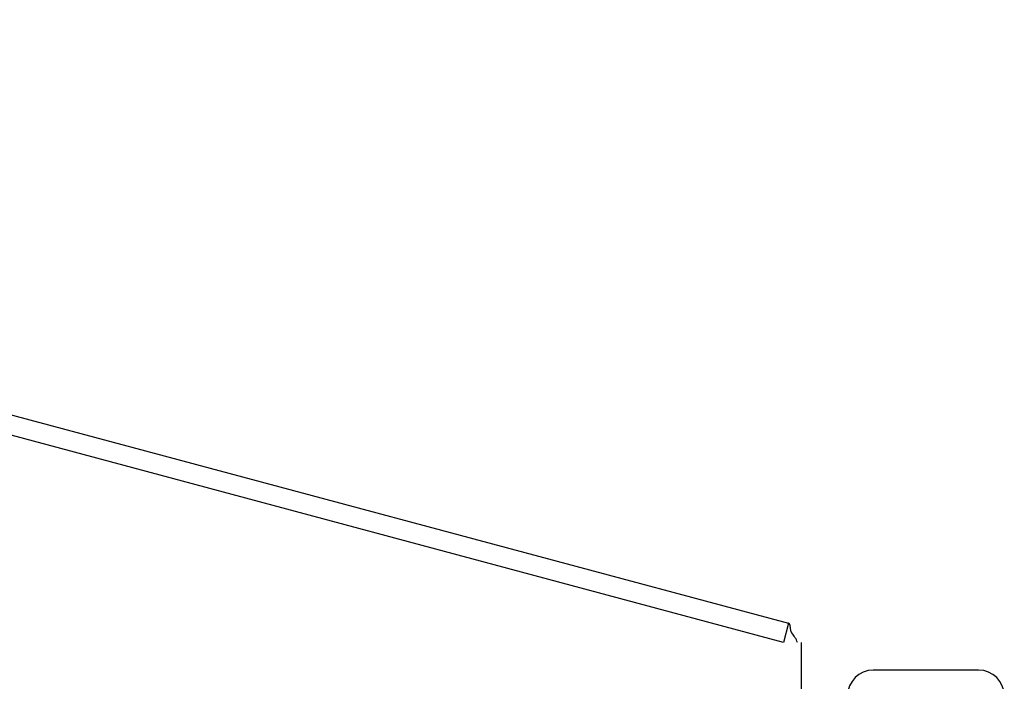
# Model space of a CAD drawing. Header units: inches. Extents: x 0 to 179, y 0 to 116.
# Tile 118 of 234: x 14.64 to 19.83, y 81.07 to 84.55. Entities that reach past the tile are written whole.
import ezdxf

# ---------------------------------------------------------------- set-up
doc = ezdxf.new("R2010")
doc.units = ezdxf.units.IN
doc.header["$LTSCALE"] = 9.842105
doc.header["$MEASUREMENT"] = 0
doc.layers.get('0').update_dxf_attribs({"linetype": 'CONTINUOUS'})
doc.layers.add('LEFTHAND_DOOR_ASSEMBLY', color=7, linetype='CONTINUOUS')

msp = doc.modelspace()

# ---------------------------------------------------------------- linework, layer by layer
at = {"color": 7, "linetype": 'Continuous'}
for p, q in [((6.8386, 84.5479), (18.692, 81.3718)), ((18.692, 81.3718), (18.665, 81.2714))]:
    msp.add_line(p, q, dxfattribs=at)
at = {"color": 3, "linetype": 'Continuous'}
for p, q in [((18.665, 81.2714), (6.8872, 84.4272)), ((18.7579, 81.2713), (18.7579, 33.4793))]:
    msp.add_line(p, q, dxfattribs=at)
at = {"color": 7, "linetype": 'Continuous'}
for points in [[(18.7024, 81.3433), (18.7017, 81.3491), (18.7014, 81.352), (18.701, 81.3547), (18.7006, 81.3572), (18.7001, 81.3595), (18.6996, 81.3618), (18.6989, 81.364), (18.6981, 81.366), (18.6972, 81.3677), (18.6963, 81.369), (18.6952, 81.3701), (18.6941, 81.3709), (18.693, 81.3715), (18.692, 81.3718)], [(18.7093, 81.3208), (18.7081, 81.3226), (18.707, 81.3245), (18.706, 81.3267), (18.7051, 81.3292), (18.7044, 81.3318), (18.7038, 81.3346), (18.7032, 81.3374), (18.7028, 81.3404), (18.7024, 81.3433)]]:
    msp.add_lwpolyline(points, dxfattribs=at)
msp.add_arc((18.5319, 81.1807), 0.226, 23.648, 38.3119, dxfattribs=at)
at = {"layer": 'LEFTHAND_DOOR_ASSEMBLY', "color": 3, "linetype": 'Continuous'}
msp.add_line((19.6929, 81.1253), (19.1379, 81.1253), dxfattribs=at)
for centre, start, end in [((19.1379, 80.9903), 90, 180), ((19.6929, 80.9903), 0, 90)]:
    msp.add_arc(centre, 0.135, start, end, dxfattribs=at)

doc.saveas('drawing.dxf')
